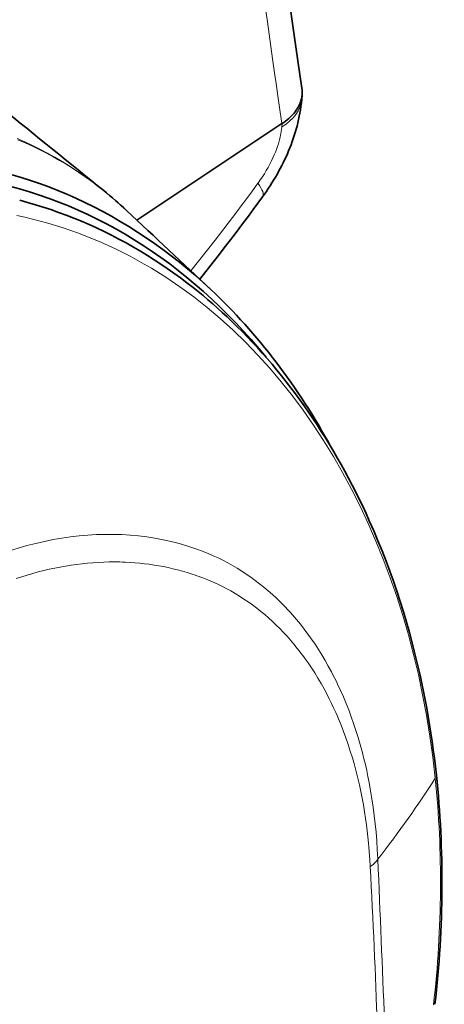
# Model space of a CAD drawing. Extents: x -922 to 7836, y -4841 to 1297.
# Tile 66 of 89: x 4931 to 4967, y -4227 to -4143. Entities that reach past the tile are written whole.
import ezdxf

# ---------------------------------------------------------------- set-up
doc = ezdxf.new("R2010")
doc.units = 0

msp = doc.modelspace()

# ---------------------------------------------------------------- linework, layer by layer
at = {"color": 7, "lineweight": 35}
for p, q in [((4954.922363, -4149.36377), (4954.955078, -4148.952637)), ((4953.23291, -4151.437012), (4940.819824, -4159.681641)), ((4953.23291, -4151.437012), (4953.246582, -4151.428223))]:
    msp.add_line(p, q, dxfattribs=at)
at = {"color": 7, "lineweight": 13}
for p, q in [((4953.246582, -4151.428223), (4953.223633, -4151.717773)), ((4946.556641, -4188.047852), (4946.441895, -4188.003418)), ((4946.478027, -4190.285156), (4946.367676, -4190.243652)), ((4961.427246, -4214.339844), (4961.425781, -4214.297852)), ((4960.783203, -4214.958496), (4960.78125, -4214.918945))]:
    msp.add_line(p, q, dxfattribs=at)
at = {"color": 7, "lineweight": 35}
for points in [[(4952.8125, -4133.888672), (4952.922852, -4134.545898), (4953.022461, -4135.155273), (4953.118652, -4135.764648), (4953.212891, -4136.375488), (4953.305176, -4136.98584), (4953.484375, -4138.207031), (4953.657715, -4139.428223), (4953.912109, -4141.255859), (4954.163574, -4143.074219), (4954.415039, -4144.870605), (4954.584961, -4146.057617), (4954.758301, -4147.238281), (4954.93457, -4148.411621)], [(4954.955078, -4148.952637), (4954.94873, -4149.022461), (4954.94043, -4149.091797), (4954.930176, -4149.161621), (4954.917969, -4149.230469), (4954.887207, -4149.368652), (4954.848633, -4149.505371), (4954.802246, -4149.641113), (4954.748535, -4149.774902), (4954.686523, -4149.90918), (4954.616699, -4150.041016), (4954.540527, -4150.17041), (4954.457031, -4150.297363), (4954.365723, -4150.42334), (4954.267578, -4150.546387), (4954.163086, -4150.666992), (4954.052246, -4150.78418), (4953.935547, -4150.898438), (4953.8125, -4151.008789), (4953.679199, -4151.120117), (4953.540039, -4151.227539), (4953.395996, -4151.330078), (4953.246582, -4151.428223)], [(4951.574219, -4157.69873), (4951.741211, -4157.465332), (4951.904297, -4157.22998), (4952.064453, -4156.992676), (4952.220703, -4156.753418), (4952.373535, -4156.511719), (4952.522949, -4156.268555), (4952.668457, -4156.023926), (4952.810547, -4155.777344), (4952.94873, -4155.529785), (4953.083008, -4155.280273), (4953.213379, -4155.029785), (4953.339844, -4154.777832), (4953.461914, -4154.524902), (4953.580078, -4154.270508), (4953.693848, -4154.014648), (4953.803711, -4153.757324), (4953.90918, -4153.499023), (4954.010742, -4153.239258), (4954.107422, -4152.977539), (4954.199707, -4152.714355), (4954.288086, -4152.449707), (4954.371094, -4152.183105), (4954.449707, -4151.914551), (4954.523926, -4151.643555), (4954.592773, -4151.369141), (4954.656738, -4151.092773), (4954.71582, -4150.812988), (4954.769043, -4150.530273), (4954.816406, -4150.244141), (4954.858398, -4149.95459), (4954.893555, -4149.661133), (4954.922363, -4149.36377)], [(4930.162109, -4155.816895), (4930.952637, -4156.049805), (4931.739258, -4156.300293), (4932.521484, -4156.568359), (4933.298828, -4156.853516), (4934.072266, -4157.155762), (4934.840332, -4157.475586), (4935.603027, -4157.812012), (4936.376953, -4158.173828), (4937.145508, -4158.552734), (4937.907715, -4158.949707), (4938.663574, -4159.36377), (4939.413086, -4159.79541), (4940.15625, -4160.244141), (4940.89209, -4160.709961), (4941.621094, -4161.192383), (4942.342773, -4161.692383), (4943.057129, -4162.208496), (4943.763672, -4162.741211), (4944.462402, -4163.290039), (4945.152832, -4163.855469), (4945.835449, -4164.437012), (4946.509277, -4165.03418), (4947.174316, -4165.647461)], [(4946.20459, -4164.736328), (4947.047852, -4163.669922), (4947.467773, -4163.134277), (4947.887207, -4162.59668), (4948.304688, -4162.057617), (4948.721191, -4161.51709), (4949.135742, -4160.974609), (4949.54834, -4160.431152), (4949.958984, -4159.88623), (4950.367188, -4159.34082), (4950.772461, -4158.793945), (4951.175293, -4158.246582), (4951.574219, -4157.69873)], [(4941.145996, -4162.355469), (4941.726074, -4162.709473), (4942.299805, -4163.073242), (4942.870117, -4163.447754), (4943.434082, -4163.831055), (4943.994629, -4164.225586), (4944.54834, -4164.628418), (4945.098145, -4165.041992), (4945.641113, -4165.463867), (4946.06543, -4165.803223), (4946.485352, -4166.147949), (4946.902832, -4166.499023), (4947.315918, -4166.854492), (4947.726563, -4167.216797), (4948.132324, -4167.583984), (4948.535645, -4167.95752), (4948.934082, -4168.335449), (4949.383789, -4168.772461), (4949.827148, -4169.21582), (4950.26709, -4169.666504), (4950.700684, -4170.123047), (4951.130371, -4170.587891), (4951.554199, -4171.057617), (4951.974121, -4171.535645), (4952.387695, -4172.018555), (4952.797363, -4172.509277), (4953.201172, -4173.005371), (4953.600098, -4173.508789), (4953.993164, -4174.017578), (4954.381836, -4174.533203), (4954.76416, -4175.054199), (4955.14209, -4175.582031), (4955.513672, -4176.114746), (4955.880371, -4176.654297), (4956.241211, -4177.19873), (4956.597168, -4177.75), (4956.946777, -4178.305664), (4957.291504, -4178.868164), (4957.629883, -4179.43457), (4957.963379, -4180.007813), (4958.290527, -4180.585449), (4958.612305, -4181.169434), (4958.928223, -4181.756836), (4959.23877, -4182.351074), (4959.54248, -4182.949219), (4959.841309, -4183.553223), (4960.133789, -4184.160645), (4960.420898, -4184.774902), (4960.701172, -4185.391602), (4961.07666, -4186.246094), (4961.439453, -4187.105469), (4961.791992, -4187.976563), (4962.132324, -4188.852539), (4962.449707, -4189.705078), (4962.755371, -4190.562012), (4963.051758, -4191.428223), (4963.336426, -4192.298828), (4963.611328, -4193.178711), (4963.874512, -4194.061523), (4964.127441, -4194.953613), (4964.369141, -4195.848633), (4964.545898, -4196.534668), (4964.71582, -4197.222168), (4964.879883, -4197.914063), (4965.037598, -4198.60791), (4965.188965, -4199.306152), (4965.333496, -4200.005859), (4965.472168, -4200.709473), (4965.604004, -4201.414551), (4965.72998, -4202.123535), (4965.849121, -4202.833984), (4965.961914, -4203.547852), (4966.068359, -4204.262695), (4966.168457, -4204.981445), (4966.261719, -4205.700684), (4966.349121, -4206.423828), (4966.429688, -4207.146973)]]:
    msp.add_lwpolyline(points, dxfattribs=at)
at = {"color": 7, "lineweight": 13}
for points in [[(4953.23291, -4151.437012), (4953.02832, -4150.063477), (4952.883301, -4149.065918), (4952.732422, -4148.006836), (4952.633301, -4147.300781), (4952.437012, -4145.890137), (4952.145996, -4143.783203), (4952, -4142.736816), (4951.88916, -4141.956055), (4951.777344, -4141.179688), (4951.612305, -4140.066895), (4951.520508, -4139.464844), (4951.426758, -4138.866699), (4951.347168, -4138.370605), (4951.188477, -4137.415527)], [(4953.223633, -4151.717773), (4953.217773, -4151.777344), (4953.199219, -4151.945801), (4953.175293, -4152.115723), (4953.145996, -4152.288086), (4953.111816, -4152.462891), (4953.085938, -4152.580566), (4953.057617, -4152.699219), (4953.027344, -4152.819336), (4952.994141, -4152.940918), (4952.926758, -4153.168945), (4952.850586, -4153.400879), (4952.766602, -4153.63623), (4952.673828, -4153.875488), (4952.572754, -4154.118164), (4952.463379, -4154.363281), (4952.335449, -4154.632324), (4952.197754, -4154.90332), (4952.050781, -4155.175781), (4951.895508, -4155.448242), (4951.731445, -4155.719727), (4951.55957, -4155.989746), (4951.380859, -4156.256836), (4951.194824, -4156.52002), (4951.183105, -4156.536133)], [(4937.995117, -4157.162598), (4937.422852, -4156.710938), (4936.841797, -4156.273438), (4936.252441, -4155.850098), (4935.654785, -4155.441406), (4935.049316, -4155.046875), (4934.436035, -4154.66748), (4933.814453, -4154.303223), (4933.186035, -4153.953125), (4932.549805, -4153.618652), (4931.90625, -4153.299316), (4931.255371, -4152.995117), (4930.598145, -4152.706055)], [(4939.954102, -4158.869629), (4939.671387, -4158.606934), (4939.385742, -4158.348633), (4939.001465, -4158.009766), (4938.612305, -4157.677734), (4938.219727, -4157.353027), (4937.772461, -4156.995605), (4937.320313, -4156.647461), (4936.862793, -4156.308594), (4936.400391, -4155.978516), (4935.865723, -4155.612305), (4935.324707, -4155.257813), (4934.777344, -4154.916016), (4934.223633, -4154.585938), (4933.664063, -4154.268555), (4933.098633, -4153.963379), (4932.527344, -4153.67041), (4931.905273, -4153.368652), (4931.277344, -4153.082031), (4930.642578, -4152.80957)], [(4951.183594, -4156.536133), (4950.711426, -4157.183105), (4950.233398, -4157.831055), (4949.749512, -4158.47998), (4949.383789, -4158.966797), (4949.015137, -4159.453613), (4948.271484, -4160.42627), (4947.520508, -4161.396484), (4946.763672, -4162.363281), (4946.105469, -4163.195313), (4945.445313, -4164.023438)], [(4942.072754, -4163.805176), (4941.46875, -4163.450684), (4940.859863, -4163.10791), (4940.246094, -4162.777344), (4939.62793, -4162.458496), (4939.005859, -4162.152344), (4938.378906, -4161.85791), (4937.748047, -4161.576172), (4937.113281, -4161.306641), (4936.474609, -4161.049805), (4935.832031, -4160.805176), (4935.186035, -4160.573242), (4934.536621, -4160.353516), (4933.883789, -4160.146973), (4933.227539, -4159.953125), (4932.568848, -4159.771973), (4931.906738, -4159.604004), (4931.242188, -4159.448242), (4930.575195, -4159.305664)], [(4961.425781, -4214.297852), (4961.407227, -4213.894531), (4961.385254, -4213.494141), (4961.336914, -4212.76416), (4961.277344, -4212.038574), (4961.206543, -4211.317383), (4961.125, -4210.601074), (4961.032227, -4209.889648), (4960.927734, -4209.184082), (4960.8125, -4208.483887), (4960.750488, -4208.13623), (4960.686035, -4207.790039), (4960.583984, -4207.273438), (4960.475098, -4206.760742), (4960.360352, -4206.251953), (4960.239258, -4205.74707), (4960.081543, -4205.130859), (4959.914063, -4204.521484), (4959.737305, -4203.918457), (4959.55127, -4203.322266), (4959.355469, -4202.733398), (4959.150879, -4202.151855), (4958.936035, -4201.578125), (4958.712402, -4201.011719), (4958.479492, -4200.453613), (4958.237305, -4199.903809), (4957.98584, -4199.362305), (4957.856445, -4199.094238), (4957.724609, -4198.828125), (4957.591309, -4198.565918), (4957.455566, -4198.306152), (4957.192383, -4197.819824), (4956.921387, -4197.341797), (4956.642578, -4196.87207), (4956.355957, -4196.411133), (4956.061523, -4195.959473), (4955.759277, -4195.516602), (4955.449219, -4195.083008), (4955.131836, -4194.65918), (4954.807129, -4194.244629), (4954.475098, -4193.840332), (4954.135742, -4193.445313), (4953.963379, -4193.251953), (4953.789551, -4193.061035), (4953.455566, -4192.707031), (4953.115723, -4192.362305), (4952.769531, -4192.026855), (4952.41748, -4191.701172), (4952.05957, -4191.385254), (4951.696289, -4191.078613), (4951.327148, -4190.782227), (4950.952148, -4190.495605), (4950.572266, -4190.219238), (4950.187012, -4189.953125), (4949.796875, -4189.697266), (4949.401367, -4189.45166), (4949.001465, -4189.216797), (4948.59668, -4188.992188), (4948.1875, -4188.77832), (4947.773926, -4188.574707), (4947.356445, -4188.382324), (4946.93457, -4188.200195), (4946.556641, -4188.047852)], [(4946.367676, -4190.243652), (4946.164063, -4190.168945), (4945.959961, -4190.096191), (4945.754395, -4190.025391), (4945.54834, -4189.957031), (4945.135254, -4189.827148), (4944.719238, -4189.706055), (4944.299805, -4189.593262), (4943.902832, -4189.495117), (4943.503906, -4189.404297), (4943.103027, -4189.321777), (4942.700195, -4189.24707), (4942.29541, -4189.179688), (4941.88916, -4189.120117), (4941.480957, -4189.068359), (4941.071289, -4189.023926), (4940.660156, -4188.987305), (4940.247559, -4188.958496), (4939.833496, -4188.937012), (4939.605469, -4188.928711), (4939.376953, -4188.922363), (4938.918457, -4188.916992), (4938.458984, -4188.92041), (4937.998047, -4188.933105), (4937.535645, -4188.95459), (4937.072266, -4188.985352), (4936.608398, -4189.024902), (4936.143066, -4189.073242), (4935.677246, -4189.130371), (4935.210938, -4189.196289), (4934.743652, -4189.271484), (4934.275879, -4189.35498), (4933.807617, -4189.446777), (4933.339355, -4189.547852), (4932.870605, -4189.657227), (4932.401855, -4189.774902), (4931.933105, -4189.901367), (4931.464355, -4190.036133), (4930.995605, -4190.179199), (4930.526855, -4190.330566)], [(4960.78125, -4214.918945), (4960.749512, -4214.380859), (4960.697754, -4213.667969), (4960.667969, -4213.312988), (4960.635254, -4212.959961), (4960.581055, -4212.432129), (4960.520996, -4211.907227), (4960.45459, -4211.385742), (4960.381836, -4210.867188), (4960.291016, -4210.278809), (4960.192383, -4209.694824), (4960.085449, -4209.115723), (4959.970703, -4208.541504), (4959.847656, -4207.972656), (4959.716797, -4207.408691), (4959.577637, -4206.850098), (4959.419922, -4206.259277), (4959.25293, -4205.674805), (4959.07666, -4205.097656), (4958.891602, -4204.527344), (4958.697266, -4203.964355), (4958.494141, -4203.408691), (4958.281738, -4202.861328), (4958.060547, -4202.321777), (4957.946777, -4202.054688), (4957.830566, -4201.790039), (4957.652344, -4201.396973), (4957.46875, -4201.008789), (4957.280762, -4200.625488), (4957.087402, -4200.24707), (4956.835449, -4199.774414), (4956.575684, -4199.310059), (4956.308105, -4198.854004), (4956.032715, -4198.407227), (4955.75, -4197.96875), (4955.459961, -4197.539551), (4955.312012, -4197.328125), (4955.162109, -4197.119141), (4955.010254, -4196.912598), (4954.856934, -4196.708496), (4954.702148, -4196.506836), (4954.544922, -4196.307129), (4954.257813, -4195.954102), (4953.964844, -4195.609375), (4953.666504, -4195.272461), (4953.362793, -4194.943359), (4953.053223, -4194.622559), (4952.738281, -4194.310547), (4952.418457, -4194.006348), (4952.093262, -4193.710938), (4951.762695, -4193.424316), (4951.427246, -4193.145996), (4951.075195, -4192.867676), (4950.717773, -4192.598633), (4950.35498, -4192.339355), (4949.987793, -4192.089355), (4949.615723, -4191.849609), (4949.239258, -4191.619141), (4948.85791, -4191.398926), (4948.472168, -4191.188477), (4948.08252, -4190.988281), (4947.688477, -4190.797852), (4947.291016, -4190.617676), (4946.88916, -4190.447266), (4946.478027, -4190.285156)]]:
    msp.add_lwpolyline(points, dxfattribs=at)
at = {"color": 7, "lineweight": 35}
for centre, radius, start, end in [((4952.57373, -4148.771973), 2.388123, 355.66184, 8.682606), ((7898.345215, -492.691406), 4710.840957, 230.929656, 231.066929), ((4915.885742, -4184.517578), 35.17253, 46.819553, 51.053198), ((-2578.892578, -12175.491211), 10990.872866, 46.783572, 46.835195)]:
    msp.add_arc(centre, radius, start, end, dxfattribs=at)
at = {"color": 7, "lineweight": 13}
for centre, radius, start, end in [((-11765.359375, -4914.775391), 16741.445832, 2.350416, 2.397865), ((4000.465088, -4264.449219), 961.59223, 2.128903, 2.950173)]:
    msp.add_arc(centre, radius, start, end, dxfattribs=at)
for centre, major_axis, ratio, start_param, end_param in [((4947.947754, -4148.770508), (6.974609, -0.592773), 0.576001, 5.617710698, 6.283183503), ((4945.907715, -4153.589355), (5.666992, -4.109375), 0.197399, 0.000001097, 0.540832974), ((4918.813477, -4221.973633), (-10.668945, -62.862305), 0.743549, 1.92810788, 2.859475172), ((4928.288086, -4234.606934), (-18.351562, -46.526855), 0.654246, 3.148074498, 3.830388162), ((4906.353027, -4223.818359), (65.427246, 45.103516), 0.383412, 5.404674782, 5.54332382), ((4853.31543, -4240.979492), (99.979492, 69.451172), 0.772672, 5.688010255, 5.879871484), ((4957.577148, -4214.01416), (3.994629, 0.204102), 0.449692, 5.620560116, 5.989200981)]:
    msp.add_ellipse(centre, major_axis=major_axis, ratio=ratio, start_param=start_param, end_param=end_param, dxfattribs=at)
at = {"color": 7, "lineweight": 35}
for centre, major_axis, ratio, start_param, end_param in [((4916.331055, -4221.255859), (-10.174805, -65.17334), 0.74473, 2.549162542, 3.124437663), ((4917.542969, -4219.028809), (-9.396973, -61.833984), 0.778557, 2.832325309, 3.060330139), ((4914.297852, -4223.097656), (-12.088379, -68.15918), 0.740744, 2.395573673, 2.690826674), ((4890.372559, -4230.869629), (-45.51123, -75.000977), 0.820488, 2.081994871, 2.319818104)]:
    msp.add_ellipse(centre, major_axis=major_axis, ratio=ratio, start_param=start_param, end_param=end_param, dxfattribs=at)

doc.saveas('drawing.dxf')
